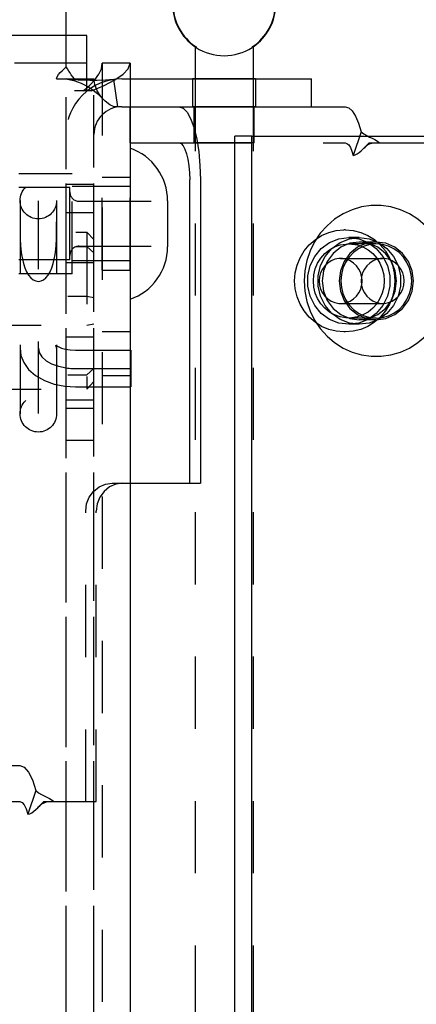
# Model space of a CAD drawing. Header units: inches. Extents: x 0 to 28.3, y 0 to 18.3.
# Tile 31 of 34: x 25.3 to 26.2, y 7.7 to 9.8. Entities that reach past the tile are written whole.
import ezdxf

# ---------------------------------------------------------------- set-up
doc = ezdxf.new("R2010")
doc.units = ezdxf.units.IN
doc.header["$LTSCALE"] = 1.558333
doc.header["$MEASUREMENT"] = 0
doc.header["$PDMODE"] = 3
doc.header["$PDSIZE"] = 0.3125
doc.linetypes.add('HIDDEN', pattern=[0.2, 0.1, -0.1])
doc.layers.get('0').update_dxf_attribs({"linetype": 'CONTINUOUS'})
doc.layers.get('Defpoints').update_dxf_attribs({"linetype": 'CONTINUOUS'})
for name, color, linetype in [('03___PRT_ALL_CURVES', 7, 'CONTINUOUS'), ('DEFAULT_2', 8, 'HIDDEN'), ('DIM', 2, 'CONTINUOUS')]:
    doc.layers.add(name, color=color, linetype=linetype)
doc.styles.get("Standard").update_dxf_attribs({"font": 'txt', "width": 0.8})
doc.dimstyles.new('DIMSTYLE_1', dxfattribs={"dimtxt": 0.141667, "dimasz": 0.166667, "dimexe": 0.18, "dimexo": 0.0625, "dimgap": 0.09, "dimtad": 0, "dimtih": 1, "dimtoh": 1, "dimzin": 4, "dimdsep": 46, "dimtxsty": 'Standard', "dimblk": '_FILLED', "dimblk1": '_FILLED', "dimblk2": '_FILLED', "dimcen": 0.09, "dimadec": 0, "dimazin": 0, "dimtfac": 1, "dimtofl": 0, "dimtmove": 0, "dimatfit": 3, "dimldrblk": '_FILLED', "dimfxl": 0, "dimtolj": 1, "dimtzin": 4, "dimarcsym": 0})

# ---------------------------------------------------------------- blocks, each defined once
blk = doc.blocks.new('_FILLED')
at = {"color": 0, "linetype": 'ByBlock'}
blk.add_solid([(0, 0), (-1, 0.2), (-1, -0.2)], dxfattribs=at)
blk = doc.blocks.new('*D7')
at = {"layer": 'Defpoints', "color": 0, "linetype": 'Continuous', "lineweight": 0}
for p in [(25.4294, 10.6649), (25.4294, 5.6649), (27.6243, 5.6649)]:
    blk.add_point(p, dxfattribs=at)
at = {"layer": 'DIM', "color": 0, "linetype": 'Continuous', "lineweight": -2}
for p, q in [((25.4919, 10.6649), (27.8043, 10.6649)), ((27.6243, 10.4983), (27.6243, 8.3376)), ((27.6243, 5.8316), (27.6243, 7.7798)), ((25.4919, 5.6649), (27.8043, 5.6649))]:
    blk.add_line(p, q, dxfattribs=at)
at = {"layer": 'DIM', "color": 0, "linetype": 'Continuous', "lineweight": -2, "xscale": 0.1666666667, "yscale": 0.1666666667, "zscale": 0.1666666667}
for p, rotation in [((27.6243, 10.6649), 90), ((27.6243, 5.6649), 270)]:
    blk.add_blockref('_FILLED', p, dxfattribs=dict(at, rotation=rotation))
at = {"layer": 'DIM', "color": 0, "linetype": 'Continuous', "insert": (27.6243, 8.0587), "char_height": 0.14167, "attachment_point": 5}
blk.add_mtext('\\A1;5.00\\PREF.', dxfattribs=at)

msp = doc.modelspace()

# ---------------------------------------------------------------- linework, layer by layer
at = {"color": 7, "linetype": 'Continuous'}
for p, q in [((25.4378, 9.7589), (25.4378, 10.5399)), ((25.7165, 9.7341), (25.7165, 9.6649)), ((25.7183, 9.7341), (25.7165, 9.7341)), ((25.7183, 9.7341), (25.7183, 9.7329)), ((25.8397, 9.7341), (25.8397, 9.7329)), ((25.8415, 9.7341), (25.8397, 9.7341)), ((25.8415, 9.7341), (25.8415, 9.6649)), ((25.5758, 9.6989), (25.5158, 9.6989)), ((25.4823, 9.6649), (25.4978, 9.6649)), ((25.5758, 9.6649), (25.9678, 9.6649)), ((25.9678, 9.6049), (25.9678, 9.6649)), ((25.645, 9.6049), (26.04, 9.6049)), ((25.8022, 6.7914), (25.8022, 9.5414)), ((25.8387, 9.5414), (25.8022, 9.5414)), ((25.7276, 9.4469), (25.7276, 8.7924)), ((25.6568, 9.4019), (25.6568, 9.3029)), ((25.5758, 9.0794), (25.5778, 9.0794)), ((25.5778, 9.0794), (25.5778, 9.0004)), ((25.5758, 9.0004), (25.5778, 9.0004)), ((25.5758, 8.7924), (25.7276, 8.7924))]:
    msp.add_line(p, q, dxfattribs=at)
at = {"color": 3, "linetype": 'Continuous'}
for p, q in [((25.4823, 9.7589), (23.7633, 9.7589)), ((25.4823, 9.6389), (25.4823, 9.7589)), ((25.5758, 9.6989), (25.5758, 6.6309)), ((25.4978, 9.6649), (25.4978, 9.6611)), ((25.4983, 9.6617), (25.4978, 9.6649)), ((25.4928, 9.6389), (25.4558, 9.6389)), ((25.5758, 9.6049), (25.645, 9.6049)), ((25.8387, 6.7914), (25.8387, 9.5414)), ((25.8387, 9.5414), (26.9244, 9.5414)), ((25.576, 9.5269), (25.6814, 9.5269)), ((25.7048, 8.7924), (25.7048, 9.4469))]:
    msp.add_line(p, q, dxfattribs=at)
at = {"color": 8, "linetype": 'HIDDEN'}
for p, q in [((25.711, 9.6649), (25.711, 9.6049)), ((25.847, 9.6649), (25.711, 9.6649)), ((25.7165, 9.6649), (25.7165, 6.7289)), ((25.8415, 9.6649), (25.8415, 6.7289)), ((25.847, 9.6649), (25.847, 9.6049)), ((25.714, 9.5269), (25.714, 9.6049)), ((25.844, 9.5269), (25.844, 9.6049)), ((25.4378, 6.7899), (25.4378, 9.5399)), ((25.4508, 9.4604), (25.3358, 9.4604)), ((25.4508, 9.2444), (25.4508, 9.4604)), ((25.4978, 9.4369), (25.4378, 9.4369)), ((25.5158, 9.2524), (25.5158, 9.4524)), ((25.5758, 9.4524), (25.5158, 9.4524)), ((25.4978, 9.3759), (25.4378, 9.3759)), ((26.0412, 9.3389), (26.0374, 9.3389)), ((26.0709, 9.3224), (26.0481, 9.3224)), ((26.1075, 9.3129), (26.0709, 9.3129)), ((26.0917, 9.3101), (26.0709, 9.3129)), ((26.1111, 9.3017), (26.0917, 9.3101)), ((25.4978, 9.2679), (25.4378, 9.2679)), ((25.4508, 9.2444), (25.3358, 9.2444)), ((25.5158, 9.2524), (25.5758, 9.2524)), ((26.0709, 9.1354), (26.0495, 9.1381)), ((26.0709, 9.1449), (26.0917, 9.1478)), ((26.1075, 9.1449), (26.0709, 9.1449)), ((25.5758, 9.1189), (25.5158, 9.1189)), ((26.0412, 9.1189), (26.0374, 9.1189)), ((26.0709, 9.1354), (26.0481, 9.1354)), ((25.4978, 9.1079), (25.4378, 9.1079)), ((25.5758, 9.0239), (25.5158, 9.0239)), ((25.4978, 8.9719), (25.4378, 8.9719)), ((25.4978, 8.9539), (25.4378, 8.9539)), ((25.4978, 8.8849), (25.4378, 8.8849))]:
    msp.add_line(p, q, dxfattribs=at)
at = {"linetype": 'HIDDEN'}
for p, q in [((25.847, 9.6049), (25.711, 9.6049)), ((25.4978, 6.7899), (25.4978, 9.5399)), ((25.844, 9.5269), (25.714, 9.5269)), ((25.5758, 9.2524), (25.5758, 9.4524)), ((26.0481, 9.3224), (26.0695, 9.3197)), ((26.1075, 9.3129), (26.0867, 9.3101)), ((26.0695, 9.1381), (26.0481, 9.1354)), ((26.0897, 9.1461), (26.0695, 9.1381))]:
    msp.add_line(p, q, dxfattribs=at)
at = {"color": 3, "linetype": 'Continuous'}
for points in [[(25.4928, 9.6389), (25.52, 9.6509), (25.5432, 9.6629), (25.5609, 9.6749), (25.572, 9.6869), (25.5758, 9.6989)], [(25.6814, 9.5269), (25.686, 9.5254), (25.6904, 9.5208), (25.6944, 9.5134), (25.698, 9.5035), (25.7009, 9.4914), (25.703, 9.4775), (25.7044, 9.4625), (25.7048, 9.4469)]]:
    msp.add_lwpolyline(points, dxfattribs=at)
at = {"color": 7, "linetype": 'Continuous'}
for points in [[(25.4995, 9.6629), (25.5083, 9.6749), (25.5139, 9.6869), (25.5158, 9.6989)], [(25.4823, 9.6459), (25.4879, 9.6509), (25.4995, 9.6629)], [(25.6814, 9.6049), (25.6904, 9.6019), (25.6991, 9.5929), (25.7071, 9.5783), (25.7141, 9.5586), (25.7198, 9.5347), (25.7241, 9.5074), (25.7267, 9.4777), (25.7276, 9.4469)], [(26.04, 9.6049), (26.0479, 9.6026), (26.0555, 9.5958), (26.0627, 9.5846), (26.0692, 9.5694), (26.0749, 9.5507)], [(26.0749, 9.5507), (26.0808, 9.5461), (26.0869, 9.5425), (26.0891, 9.5414)], [(26.2633, 9.2289), (26.2619, 9.2511), (26.2576, 9.2729), (26.2504, 9.2939), (26.2407, 9.3136), (26.2284, 9.3318), (26.2139, 9.348), (26.1974, 9.3621), (26.1792, 9.3736), (26.1597, 9.3825), (26.1392, 9.3885), (26.1181, 9.3915), (26.0968, 9.3915), (26.0758, 9.3885), (26.0553, 9.3825), (26.0358, 9.3736), (26.0176, 9.3621), (26.0011, 9.348), (25.9866, 9.3318), (25.9743, 9.3136), (25.9645, 9.2939), (25.9574, 9.2729), (25.953, 9.2511), (25.9516, 9.2289)], [(26.1212, 9.2774), (26.1169, 9.2772), (26.1085, 9.2756), (26.1005, 9.2723), (26.0933, 9.2676), (26.0869, 9.2616), (26.0818, 9.2545), (26.078, 9.2464), (26.0756, 9.2378), (26.0748, 9.2289)], [(26.1676, 9.2289), (26.1668, 9.2378), (26.1645, 9.2464), (26.1606, 9.2545), (26.1555, 9.2616), (26.1492, 9.2676), (26.1419, 9.2723), (26.1339, 9.2756), (26.1255, 9.2772), (26.1212, 9.2774)], [(25.9516, 9.2289), (25.953, 9.2067), (25.9574, 9.1849), (25.9645, 9.164), (25.9743, 9.1442), (25.9866, 9.1261), (26.0011, 9.1098), (26.0176, 9.0958), (26.0358, 9.0842), (26.0553, 9.0753), (26.0758, 9.0693), (26.0968, 9.0663), (26.1181, 9.0663), (26.1392, 9.0693), (26.1597, 9.0753), (26.1792, 9.0842), (26.1974, 9.0958), (26.2139, 9.1098), (26.2284, 9.1261), (26.2407, 9.1442), (26.2504, 9.164), (26.2576, 9.1849), (26.2619, 9.2067), (26.2633, 9.2289)], [(26.0748, 9.2289), (26.0756, 9.22), (26.078, 9.2114), (26.0818, 9.2034), (26.0869, 9.1962), (26.0933, 9.1902), (26.1005, 9.1855), (26.1085, 9.1823), (26.1169, 9.1806), (26.1212, 9.1804)], [(26.077, 9.2289), (26.0762, 9.2378), (26.0759, 9.2388)], [(26.0759, 9.219), (26.0762, 9.22), (26.077, 9.2289)], [(26.1212, 9.1804), (26.1255, 9.1806), (26.1339, 9.1823), (26.1419, 9.1855), (26.1492, 9.1902), (26.1555, 9.1962), (26.1606, 9.2034), (26.1645, 9.2114), (26.1668, 9.22), (26.1676, 9.2289)]]:
    msp.add_lwpolyline(points, dxfattribs=at)
at = {"linetype": 'HIDDEN'}
for points in [[(26.0481, 9.1354), (26.0267, 9.1381), (26.0066, 9.1461), (25.9888, 9.1589), (25.9745, 9.1758), (25.9645, 9.1958), (25.9594, 9.2177), (25.9594, 9.2402), (25.9645, 9.2621), (25.9745, 9.282), (25.9888, 9.2989), (26.0066, 9.3117), (26.0267, 9.3197), (26.0481, 9.3224)], [(26.0867, 9.3101), (26.0673, 9.3017), (26.0507, 9.2883), (26.0379, 9.2709), (26.0299, 9.2507), (26.0271, 9.2289), (26.0299, 9.2072), (26.0379, 9.1869), (26.0507, 9.1695), (26.0673, 9.1562), (26.0867, 9.1478), (26.1075, 9.1449)], [(26.0695, 9.3197), (26.0897, 9.3117), (26.1074, 9.2989), (26.1217, 9.282), (26.1317, 9.2621), (26.1369, 9.2402), (26.1369, 9.2177), (26.1317, 9.1958), (26.1217, 9.1758), (26.1074, 9.1589), (26.0897, 9.1461)], [(26.1075, 9.1449), (26.1283, 9.1478), (26.1476, 9.1562), (26.1643, 9.1695), (26.177, 9.1869), (26.1851, 9.2072), (26.1878, 9.2289), (26.1851, 9.2507), (26.177, 9.2709), (26.1643, 9.2883), (26.1476, 9.3017), (26.1283, 9.3101), (26.1075, 9.3129)]]:
    msp.add_lwpolyline(points, dxfattribs=at)
at = {"color": 8, "linetype": 'HIDDEN'}
for points in [[(26.0495, 9.1381), (26.0294, 9.1461), (26.0116, 9.1589), (25.9973, 9.1758), (25.9873, 9.1958), (25.9822, 9.2177), (25.9822, 9.2402), (25.9873, 9.2621), (25.9973, 9.282), (26.0116, 9.2989), (26.0294, 9.3117)], [(26.0709, 9.3129), (26.0501, 9.3101), (26.0308, 9.3017), (26.0141, 9.2883), (26.0014, 9.2709), (25.9933, 9.2507), (25.9906, 9.2289), (25.9933, 9.2072), (26.0014, 9.1869), (26.0141, 9.1695), (26.0308, 9.1562), (26.0501, 9.1478), (26.0709, 9.1449)], [(26.0063, 9.2959), (26.0174, 9.3022), (26.0293, 9.3065), (26.0418, 9.3086), (26.0481, 9.3089)], [(26.0294, 9.3117), (26.0495, 9.3197), (26.0709, 9.3224)], [(26.0481, 9.3089), (26.0544, 9.3086), (26.0669, 9.3065), (26.0788, 9.3022), (26.09, 9.2959), (26.0999, 9.2878), (26.1085, 9.2781), (26.1154, 9.267), (26.1205, 9.2549), (26.1236, 9.2421), (26.1246, 9.2289)], [(26.0709, 9.3224), (26.0923, 9.3197), (26.1125, 9.3117), (26.1302, 9.2989), (26.1445, 9.282), (26.1545, 9.2621), (26.1597, 9.2402), (26.1597, 9.2177), (26.1545, 9.1958), (26.1445, 9.1758), (26.1302, 9.1589), (26.1125, 9.1461), (26.0923, 9.1381), (26.0709, 9.1354)], [(25.9716, 9.2289), (25.9727, 9.2421), (25.9758, 9.2549), (25.9808, 9.267), (25.9877, 9.2781), (25.9963, 9.2878), (26.0063, 9.2959)], [(26.0917, 9.1478), (26.1111, 9.1562), (26.1277, 9.1695), (26.1405, 9.1869), (26.1485, 9.2072), (26.1513, 9.2289), (26.1485, 9.2507), (26.1405, 9.2709), (26.1277, 9.2883), (26.1111, 9.3017)], [(26.0174, 9.1557), (26.0063, 9.1619), (25.9963, 9.1701), (25.9877, 9.1798), (25.9808, 9.1908), (25.9758, 9.2029), (25.9727, 9.2158), (25.9716, 9.2289)], [(26.1246, 9.2289), (26.1236, 9.2158), (26.1205, 9.2029), (26.1154, 9.1908), (26.1085, 9.1798), (26.0999, 9.1701), (26.09, 9.1619), (26.0788, 9.1557), (26.0669, 9.1514), (26.0544, 9.1492), (26.0481, 9.1489)], [(26.0481, 9.1489), (26.0418, 9.1492), (26.0293, 9.1514), (26.0174, 9.1557)]]:
    msp.add_lwpolyline(points, dxfattribs=at)
at = {"color": 7, "linetype": 'Continuous'}
for centre, radius, start, end in [((25.779, 9.8264), 0.1115, 180, 235.907), ((25.779, 9.8264), 0.1105, 180, 236.6915), ((25.779, 9.8264), 0.1105, 303.3085, 360), ((25.779, 9.8264), 0.1115, 304.093, 360), ((25.779, 9.8264), 0.1115, 237.033, 302.967), ((25.5368, 9.4019), 0.12, 0, 71.0344), ((25.5368, 9.3029), 0.12, 288.9656, 360)]:
    msp.add_arc(centre, radius, start, end, dxfattribs=at)
at = {"layer": '03___PRT_ALL_CURVES', "color": 8, "linetype": 'HIDDEN'}
for p, q in [((25.3778, 8.9427), (25.3778, 9.4021)), ((25.4578, 9.0399), (25.5778, 9.0399))]:
    msp.add_line(p, q, dxfattribs=at)
for points in [[(25.3778, 9.0836), (25.3796, 9.0742), (25.3852, 9.0651), (25.3944, 9.0569), (25.4065, 9.05), (25.4212, 9.0447), (25.4378, 9.0413)], [(25.4378, 9.0413), (25.441, 9.0409), (25.4443, 9.0405), (25.4476, 9.0403), (25.4509, 9.0401), (25.4543, 9.04), (25.4578, 9.0399)]]:
    msp.add_lwpolyline(points, dxfattribs=at)
at = {"layer": 'DEFAULT_2', "color": 8, "linetype": 'HIDDEN'}
for p, q in [((25.4378, 9.6911), (25.4378, 9.7589)), ((25.4823, 9.6989), (23.7633, 9.6989)), ((25.5158, 9.6989), (25.5158, 6.6309)), ((25.4169, 9.6649), (25.4823, 9.6649)), ((25.4378, 6.6649), (25.4378, 9.6649)), ((25.4447, 9.6638), (25.4402, 9.6644)), ((25.4743, 9.6389), (25.4823, 9.6459)), ((25.5047, 9.6614), (25.4888, 9.6615)), ((25.54, 9.6636), (25.5489, 9.6043)), ((25.5578, 9.6649), (25.5758, 9.6649)), ((25.576, 9.5269), (25.576, 9.6049)), ((26.0749, 9.5507), (26.0577, 9.4995)), ((26.0918, 9.5269), (26.223, 9.5269)), ((25.4458, 9.4304), (25.3358, 9.4304)), ((25.4458, 9.2744), (25.4458, 9.4304)), ((25.5758, 9.4324), (25.4508, 9.4324)), ((25.3383, 9.4024), (25.3383, 8.9424)), ((25.4173, 9.4024), (25.4173, 8.9424)), ((25.4658, 9.4009), (25.6568, 9.4009)), ((23.5888, 9.3345), (25.4828, 9.3345)), ((25.4828, 9.3345), (25.4828, 8.9954)), ((25.4828, 9.3345), (25.4978, 9.3182)), ((26.1075, 9.3089), (26.0481, 9.3089)), ((23.5888, 9.3031), (25.4828, 9.3031)), ((25.4658, 9.3039), (25.6568, 9.3039)), ((25.4828, 9.3031), (25.4978, 9.2899)), ((25.4458, 9.2744), (25.3358, 9.2744)), ((25.5758, 9.2724), (25.4508, 9.2724)), ((26.0306, 9.2774), (26.1212, 9.2774)), ((22.0128, 9.1963), (25.4828, 9.1963)), ((25.4828, 9.1963), (25.4978, 9.1932)), ((26.0306, 9.1804), (26.0349, 9.1806)), ((26.0306, 9.1804), (26.1212, 9.1804)), ((25.4828, 9.1336), (25.4978, 9.1366)), ((26.1075, 9.1489), (26.0481, 9.1489)), ((23.6698, 9.1336), (25.4828, 9.1336)), ((25.4578, 9.0794), (25.5758, 9.0794)), ((25.4828, 9.0267), (25.4978, 9.04)), ((22.0128, 9.0267), (25.4828, 9.0267)), ((25.4828, 8.9954), (25.4978, 9.0117)), ((23.6698, 8.9954), (25.4828, 8.9954)), ((25.4348, 9.0019), (25.4578, 9.0004)), ((25.4578, 9.0004), (25.5758, 9.0004)), ((25.5375, 8.7924), (25.5758, 8.7924)), ((25.5029, 8.1054), (25.5029, 8.7324)), ((24.9718, 8.1834), (25.3376, 8.1834)), ((25.3725, 8.1292), (25.3553, 8.078)), ((25.3894, 8.1054), (25.5029, 8.1054))]:
    msp.add_line(p, q, dxfattribs=at)
at = {"layer": 'DEFAULT_2', "linetype": 'HIDDEN'}
for p, q in [((25.4561, 9.6649), (25.452, 9.6695)), ((25.4978, 6.6687), (25.4978, 9.6611)), ((25.4997, 9.6528), (25.4983, 9.6617)), ((25.5051, 9.6394), (25.4997, 9.6528)), ((25.5578, 9.6049), (25.5758, 9.6049)), ((25.6814, 9.5269), (26.04, 9.5269)), ((25.4801, 8.1054), (25.4801, 8.7324)), ((24.9718, 8.1054), (25.3376, 8.1054))]:
    msp.add_line(p, q, dxfattribs=at)
at = {"layer": 'DEFAULT_2', "color": 8, "linetype": 'HIDDEN'}
for points in [[(25.4169, 9.6649), (25.4184, 9.6696), (25.4212, 9.6744), (25.4248, 9.6784), (25.429, 9.6823), (25.4336, 9.6866), (25.4378, 9.6911)], [(25.4408, 9.6643), (25.4395, 9.6645), (25.4378, 9.6649)], [(25.4408, 9.6643), (25.4473, 9.6631), (25.4546, 9.6612), (25.4624, 9.6587), (25.4704, 9.6555), (25.4787, 9.6516), (25.4869, 9.6469), (25.4951, 9.6415), (25.5032, 9.6352), (25.5112, 9.628), (25.5178, 9.621)], [(25.4888, 9.6615), (25.4753, 9.6619), (25.4634, 9.6625), (25.4529, 9.6631), (25.4447, 9.6638)], [(25.54, 9.6636), (25.5225, 9.6619), (25.5047, 9.6614)], [(26.0891, 9.5414), (26.0929, 9.5395), (26.0986, 9.5368), (26.1045, 9.5338), (26.1101, 9.5304), (26.1146, 9.5269)], [(26.0807, 9.5154), (26.0833, 9.5179), (26.0881, 9.5218), (26.0929, 9.5246), (26.0981, 9.5264), (26.1026, 9.5269)], [(25.3383, 9.3651), (25.3383, 9.3564), (25.3383, 9.3472), (25.3383, 9.3377), (25.3385, 9.3278), (25.3388, 9.3176), (25.3393, 9.3072), (25.3402, 9.2967), (25.3415, 9.2863), (25.3433, 9.276), (25.3457, 9.2663), (25.3487, 9.2571), (25.3523, 9.2488), (25.3565, 9.2417), (25.3613, 9.2359), (25.3665, 9.2316), (25.372, 9.2289), (25.3778, 9.228)], [(25.3778, 9.228), (25.3835, 9.2289), (25.389, 9.2316), (25.3942, 9.2359), (25.399, 9.2417), (25.4032, 9.2488), (25.4068, 9.2571), (25.4098, 9.2663), (25.4122, 9.276), (25.414, 9.2863), (25.4153, 9.2967), (25.4162, 9.3072), (25.4167, 9.3176), (25.417, 9.3278), (25.4172, 9.3377), (25.4172, 9.3472), (25.4173, 9.3564)], [(25.9312, 9.2289), (25.9325, 9.2462), (25.9365, 9.2631), (25.9429, 9.279), (25.9516, 9.2938), (25.9625, 9.3069), (25.9752, 9.318), (25.9894, 9.327), (26.0047, 9.3336), (26.0209, 9.3376), (26.0374, 9.3389)], [(26.0412, 9.3389), (26.0578, 9.3376), (26.0739, 9.3336), (26.0893, 9.327), (26.1035, 9.3181), (26.1162, 9.3069), (26.1271, 9.2938), (26.1358, 9.279), (26.1422, 9.263), (26.1462, 9.2462), (26.1475, 9.2289)], [(26.1075, 9.3089), (26.0942, 9.3077), (26.0813, 9.3041), (26.0692, 9.2982), (26.0583, 9.2902), (26.0489, 9.2803), (26.0412, 9.2689), (26.0356, 9.2563), (26.0321, 9.2428), (26.031, 9.2289)], [(26.184, 9.2289), (26.1828, 9.2428), (26.1794, 9.2563), (26.1737, 9.2689), (26.1661, 9.2803), (26.1566, 9.2902), (26.1457, 9.2982), (26.1336, 9.3041), (26.1208, 9.3077), (26.1075, 9.3089)], [(26.0306, 9.2774), (26.0263, 9.2772), (26.0179, 9.2756), (26.0099, 9.2723), (26.0026, 9.2676), (25.9963, 9.2616), (25.9911, 9.2545), (25.9873, 9.2464), (25.985, 9.2378), (25.9842, 9.2289)], [(26.0433, 9.2756), (26.0349, 9.2772), (26.0306, 9.2774)], [(26.0759, 9.2388), (26.0738, 9.2464), (26.07, 9.2545), (26.0649, 9.2616), (26.0585, 9.2676), (26.0512, 9.2723), (26.0433, 9.2756)], [(26.0374, 9.1189), (26.0209, 9.1203), (26.0048, 9.1243), (25.9894, 9.1308), (25.9752, 9.1398), (25.9625, 9.151), (25.9516, 9.1641), (25.9429, 9.1788), (25.9365, 9.1948), (25.9325, 9.2117), (25.9312, 9.2289)], [(25.9842, 9.2289), (25.985, 9.22), (25.9873, 9.2114), (25.9911, 9.2034), (25.9963, 9.1962), (26.0026, 9.1902), (26.0099, 9.1855), (26.0179, 9.1823), (26.0263, 9.1806), (26.0306, 9.1804)], [(26.031, 9.2289), (26.0321, 9.215), (26.0356, 9.2016), (26.0412, 9.1889), (26.0489, 9.1775), (26.0583, 9.1676), (26.0692, 9.1596), (26.0813, 9.1537), (26.0942, 9.1501), (26.1075, 9.1489)], [(26.1475, 9.2289), (26.1461, 9.2116), (26.1422, 9.1948), (26.1358, 9.1788), (26.1271, 9.1641), (26.1162, 9.151), (26.1035, 9.1398), (26.0893, 9.1308), (26.0739, 9.1243), (26.0578, 9.1203), (26.0412, 9.1189)], [(26.1075, 9.1489), (26.1208, 9.1501), (26.1336, 9.1537), (26.1457, 9.1596), (26.1566, 9.1676), (26.1661, 9.1775), (26.1737, 9.1889), (26.1794, 9.2016), (26.1828, 9.215), (26.184, 9.2289)], [(26.0349, 9.1806), (26.0433, 9.1823), (26.0512, 9.1855), (26.0585, 9.1902), (26.0649, 9.1962), (26.07, 9.2034), (26.0738, 9.2114), (26.0759, 9.219)], [(25.3383, 9.0836), (25.3402, 9.0681), (25.3461, 9.0527), (25.3565, 9.038), (25.3716, 9.0247), (25.3907, 9.0138), (25.4122, 9.0063), (25.4348, 9.0019)], [(25.4156, 9.0903), (25.4154, 9.0906), (25.4155, 9.0905), (25.4175, 9.0889), (25.4217, 9.0866), (25.4281, 9.084), (25.4366, 9.0816)], [(25.4173, 9.0836), (25.4165, 9.0882), (25.4156, 9.0903)], [(25.4366, 9.0816), (25.4467, 9.08), (25.4578, 9.0794)], [(25.5197, 8.7748), (25.5106, 8.7624), (25.5048, 8.748), (25.5029, 8.7324)], [(25.5603, 8.7924), (25.5454, 8.7904), (25.5316, 8.7844), (25.5197, 8.7748)], [(25.3376, 8.1834), (25.3474, 8.1798), (25.3568, 8.1692), (25.3652, 8.1521), (25.3725, 8.1292)], [(25.3725, 8.1292), (25.3784, 8.1246), (25.3845, 8.121), (25.3905, 8.118), (25.3962, 8.1153), (25.4021, 8.1123), (25.4076, 8.1089), (25.4122, 8.1054)], [(25.3783, 8.0939), (25.3809, 8.0964), (25.3856, 8.1003), (25.3905, 8.1031), (25.3957, 8.1049), (25.4002, 8.1054)]]:
    msp.add_lwpolyline(points, dxfattribs=at)
at = {"layer": 'DEFAULT_2', "linetype": 'HIDDEN'}
for points in [[(25.452, 9.6695), (25.4489, 9.6738), (25.4463, 9.6777), (25.4438, 9.6818), (25.4409, 9.6865), (25.4378, 9.6911)], [(25.5178, 9.621), (25.5129, 9.627), (25.5051, 9.6394)], [(25.5489, 9.6043), (25.5414, 9.6047), (25.5318, 9.6088), (25.5219, 9.6167), (25.5178, 9.621)], [(26.04, 9.5269), (26.044, 9.5258), (26.0479, 9.5223), (26.0515, 9.5166), (26.0548, 9.509), (26.0577, 9.4995)], [(26.0807, 9.5154), (26.0835, 9.5183), (26.0879, 9.5229), (26.0918, 9.5269)], [(26.0577, 9.4995), (26.0619, 9.5008), (26.0661, 9.503), (26.0706, 9.506), (26.0748, 9.5096), (26.0791, 9.5137), (26.0807, 9.5154)], [(25.4801, 8.7324), (25.482, 8.748), (25.4878, 8.7624), (25.4969, 8.7748), (25.5088, 8.7844)], [(25.5088, 8.7844), (25.5226, 8.7904), (25.5375, 8.7924)], [(25.3376, 8.1054), (25.3426, 8.1036), (25.3473, 8.0982), (25.3516, 8.0896), (25.3553, 8.078)], [(25.3783, 8.0939), (25.3811, 8.0968), (25.3855, 8.1014), (25.3894, 8.1054)], [(25.3553, 8.078), (25.3595, 8.0793), (25.3637, 8.0815), (25.3682, 8.0845), (25.3724, 8.0881), (25.3767, 8.0922), (25.3783, 8.0939)]]:
    msp.add_lwpolyline(points, dxfattribs=at)
at = {"layer": 'DEFAULT_2', "color": 8, "linetype": 'HIDDEN'}
for centre in [(25.3778, 9.4024), (25.3778, 8.9424)]:
    msp.add_circle(centre, 0.0395, dxfattribs=at)
for centre, radius, start, end in [((25.5578, 9.5449), 0.12, 90, 180), ((25.4658, 9.4209), 0.02, 180, 270), ((25.4658, 9.2839), 0.02, 90, 180)]:
    msp.add_arc(centre, radius, start, end, dxfattribs=at)
at = {"layer": 'DEFAULT_2', "linetype": 'HIDDEN'}
msp.add_arc((25.5578, 9.5449), 0.06, 90, 180, dxfattribs=at)

# ---------------------------------------------------------------- dimensions: what is measured, and where the dimension line sits
at = {"layer": 'DIM', "color": 2, "linetype": 'Continuous'}
dim = msp.add_linear_dim(base=(27.6243, 5.6649), p1=(25.4294, 10.6649), p2=(25.4294, 5.6649), angle=270, text='<>\\PREF.', dimstyle='DIMSTYLE_1', dxfattribs=at)
dim.commit()
dim.dimension.update_dxf_attribs({"geometry": '*D7', "text_midpoint": (27.6243, 8.0587), "dimtype": 160})

doc.saveas('drawing.dxf')
